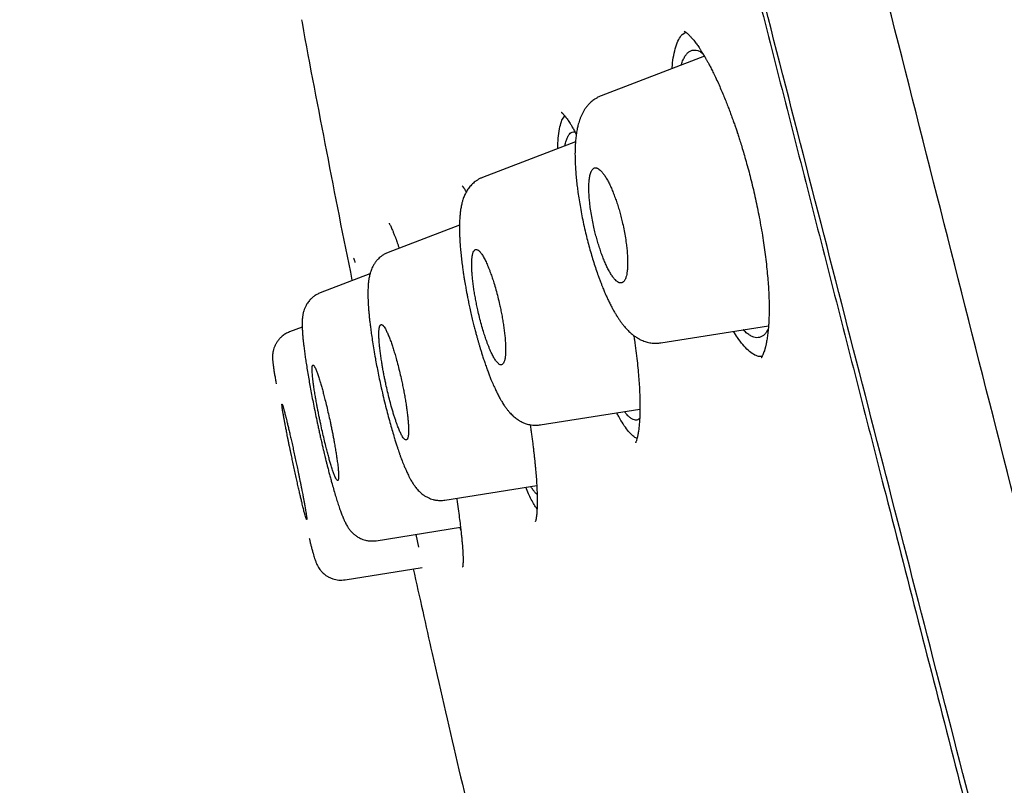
# Model space of a CAD drawing. Header units: millimetres. Extents: x 8 to 601, y 12 to 948.
# Tile 58 of 125: x 65 to 80, y 887 to 899. Entities that reach past the tile are written whole.
import ezdxf

# ---------------------------------------------------------------- set-up
doc = ezdxf.new("R2010")
doc.units = ezdxf.units.MM

msp = doc.modelspace()

# ---------------------------------------------------------------- linework, layer by layer
at = {"color": 7, "linetype": 'Continuous', "lineweight": 30}
for p, q in [((75.191, 898.33), (75.245, 898.365)), ((75.531, 897.998), (73.953, 897.392)), ((73.356, 897.024), (73.397, 897.09)), ((73.562, 896.692), (72.143, 896.148)), ((71.791, 895.421), (70.704, 895.003)), ((70.425, 894.678), (69.667, 894.387)), ((69.39, 893.865), (69.196, 893.791)), ((74.864, 893.623), (76.509, 893.884)), ((69.196, 893.789), (69.196, 893.789)), ((69.196, 893.789), (69.196, 893.789)), ((73.025, 892.372), (74.546, 892.613)), ((71.569, 891.223), (72.971, 891.445)), ((70.52, 890.604), (71.807, 890.808)), ((71.126, 890.7), (71.164, 890.507)), ((71.797, 890.806), (71.814, 890.76)), ((70.046, 890.007), (71.222, 890.193))]:
    msp.add_line(p, q, dxfattribs=at)
for points, knots in [([(92.762, 842.606), (92.448, 843.834), (91.822, 846.279), (90.851, 850.049), (89.878, 853.83), (88.899, 857.622), (87.819, 861.808), (86.638, 866.387), (85.355, 871.352), (83.927, 876.9), (82.351, 883.029), (80.635, 889.759), (78.918, 896.508), (77.203, 903.286), (75.775, 908.942), (74.637, 913.465), (73.782, 916.863), (72.929, 920.247), (72.083, 923.591), (71.302, 926.668), (70.594, 929.432), (69.97, 931.847), (69.404, 933.992), (68.907, 935.846), (68.477, 937.444), (68.045, 939.047), (67.632, 940.568), (67.255, 941.937), (66.957, 943.02), (66.732, 943.847), (66.58, 944.415), (66.491, 944.741), (66.451, 944.863), (66.439, 944.883), (66.442, 944.873), (66.442, 944.873)], [0, 0, 0, 0, 0.028425, 0.05657, 0.08452, 0.112315, 0.140016, 0.176198, 0.212256, 0.248183, 0.296953, 0.345657, 0.394582, 0.443744, 0.493149, 0.518005, 0.543042, 0.568293, 0.593809, 0.619642, 0.641414, 0.663436, 0.685471, 0.707234, 0.728734, 0.750032, 0.781688, 0.813115, 0.8444, 0.875629, 0.906839, 0.937939, 0.968835, 0.999453, 1, 1, 1, 1]), ([(91.03, 842.728), (90.775, 843.715), (90.264, 845.689), (89.471, 848.729), (88.669, 851.799), (87.86, 854.894), (87.047, 858.003), (86.076, 861.715), (84.947, 866.034), (83.661, 870.955), (82.32, 876.1), (80.922, 881.465), (79.475, 887.054), (78.031, 892.646), (76.59, 898.243), (75.155, 903.84), (73.966, 908.492), (73.023, 912.198), (72.32, 914.964), (71.623, 917.709), (70.937, 920.417), (70.265, 923.069), (69.668, 925.421), (69.148, 927.464), (68.703, 929.211), (68.285, 930.837), (67.856, 932.485), (67.432, 934.094), (67.028, 935.625), (66.652, 937.048), (66.31, 938.344), (66.001, 939.5), (65.742, 940.466), (65.53, 941.262), (65.348, 941.953), (65.212, 942.481), (65.127, 942.811), (65.089, 942.937), (65.078, 942.96), (65.081, 942.95), (65.081, 942.949)], [0, 0, 0, 0, 0.023406, 0.046777, 0.070122, 0.093442, 0.116743, 0.140035, 0.176612, 0.213166, 0.24969, 0.291146, 0.332583, 0.374049, 0.415564, 0.457116, 0.498706, 0.519522, 0.540357, 0.561218, 0.582102, 0.603012, 0.623946, 0.639666, 0.655398, 0.671136, 0.686871, 0.707827, 0.728758, 0.749661, 0.774709, 0.79973, 0.824743, 0.849752, 0.874757, 0.906002, 0.93721, 0.968374, 0.999494, 1, 1, 1, 1]), ([(75.086, 903.871), (75.176, 903.518), (75.362, 902.789), (75.644, 901.681), (75.933, 900.548), (76.264, 899.253), (76.637, 897.795), (77.051, 896.175), (77.466, 894.554), (77.881, 892.933), (78.335, 891.163), (78.828, 889.245), (79.359, 887.178), (79.891, 885.11), (80.425, 883.044), (80.96, 880.977), (81.496, 878.911), (81.981, 877.043), (82.416, 875.373), (82.799, 873.9), (83.183, 872.428), (83.566, 870.956), (83.95, 869.485), (84.334, 868.014), (84.69, 866.649), (85.019, 865.389), (85.32, 864.235), (85.62, 863.083), (85.891, 862.045), (86.061, 861.393), (86.131, 861.124)], [0, 0, 0, 0, 0.024761, 0.051271, 0.07778, 0.10429, 0.142161, 0.180032, 0.217903, 0.255773, 0.293643, 0.341946, 0.390248, 0.438551, 0.486853, 0.535153, 0.583452, 0.631754, 0.666189, 0.70063, 0.735066, 0.769501, 0.803935, 0.838369, 0.872804, 0.899859, 0.926915, 0.95397, 0.981025, 1, 1, 1, 1]), ([(69.379, 898.555), (69.382, 898.54), (69.504, 897.868), (69.761, 896.543), (70.016, 895.23), (70.151, 894.575), (70.152, 894.573)], [0, 0, 0, 0, 0.011248, 0.505033, 0.998897, 1, 1, 1, 1]), ([(75.037, 897.808), (75.038, 897.825), (75.043, 897.901), (75.061, 898.016), (75.093, 898.149), (75.136, 898.259), (75.172, 898.306), (75.191, 898.33)], [0, 0, 0, 0, 0.061224, 0.28707, 0.518921, 0.756621, 1, 1, 1, 1]), ([(75.221, 898.38), (75.221, 898.38), (75.22, 898.38), (75.223, 898.379), (75.229, 898.376), (75.238, 898.37), (75.251, 898.361), (75.265, 898.35), (75.279, 898.336), (75.293, 898.323), (75.307, 898.309), (75.322, 898.293), (75.338, 898.275), (75.357, 898.253), (75.377, 898.228), (75.398, 898.201), (75.418, 898.173), (75.438, 898.144), (75.46, 898.112), (75.483, 898.076), (75.505, 898.041), (75.525, 898.008), (75.54, 897.983), (75.552, 897.961), (75.563, 897.942), (75.578, 897.916), (75.598, 897.878), (75.628, 897.822), (75.662, 897.754), (75.701, 897.673), (75.742, 897.585), (75.782, 897.493), (75.819, 897.405), (75.854, 897.32), (75.886, 897.239), (75.915, 897.162), (75.942, 897.088), (75.968, 897.017), (75.992, 896.95), (76.013, 896.888), (76.033, 896.826), (76.055, 896.76), (76.081, 896.68), (76.11, 896.587), (76.142, 896.478), (76.176, 896.358), (76.211, 896.231), (76.245, 896.097), (76.278, 895.961), (76.309, 895.82), (76.339, 895.68), (76.368, 895.534), (76.396, 895.382), (76.422, 895.226), (76.444, 895.078), (76.464, 894.931), (76.48, 894.787), (76.494, 894.647), (76.504, 894.518), (76.511, 894.402), (76.516, 894.301), (76.518, 894.215), (76.518, 894.153), (76.518, 894.111), (76.517, 894.084), (76.517, 894.059), (76.516, 894.031), (76.515, 893.997), (76.513, 893.956), (76.511, 893.909), (76.507, 893.859), (76.502, 893.811), (76.498, 893.766), (76.492, 893.724), (76.486, 893.685), (76.48, 893.648), (76.474, 893.615), (76.468, 893.589), (76.463, 893.568), (76.459, 893.553), (76.455, 893.538), (76.451, 893.521), (76.443, 893.497), (76.434, 893.469), (76.423, 893.442), (76.413, 893.422), (76.406, 893.407), (76.401, 893.399), (76.398, 893.395), (76.396, 893.393), (76.396, 893.393), (76.396, 893.393), (76.396, 893.393)], [0, 0, 0, 0, 0.0024763, 0.01243, 0.023515, 0.0345297, 0.0454833, 0.0561719, 0.0662819, 0.074784, 0.0821165, 0.0899054, 0.0982429, 0.1071316, 0.1166338, 0.1274596, 0.1355978, 0.1444339, 0.1539721, 0.1642177, 0.1749086, 0.1823329, 0.1886434, 0.1938382, 0.1979156, 0.2015848, 0.2112777, 0.2228553, 0.2363214, 0.2516802, 0.2689363, 0.2844778, 0.2993282, 0.3132024, 0.3260976, 0.3380115, 0.3489424, 0.3600163, 0.3698539, 0.3784547, 0.3869501, 0.3964157, 0.406851, 0.4203939, 0.4352833, 0.4515213, 0.4691024, 0.48624, 0.5044837, 0.5233399, 0.5417685, 0.5597383, 0.5815524, 0.6026433, 0.6230045, 0.6426296, 0.6641489, 0.6846934, 0.7042598, 0.7226861, 0.7391769, 0.7536364, 0.7660782, 0.7714397, 0.7763179, 0.7807129, 0.7856134, 0.7921097, 0.8002007, 0.8098837, 0.8211246, 0.831572, 0.8418448, 0.8519426, 0.861865, 0.8716115, 0.8809555, 0.8889591, 0.8948769, 0.899655, 0.9042727, 0.9101323, 0.9172393, 0.9319695, 0.9457853, 0.9578949, 0.9701843, 0.9821942, 0.9866671, 0.991245, 0.99728, 1, 1, 1, 1]), ([(75.178, 897.862), (75.178, 897.866), (75.186, 897.896), (75.204, 897.942), (75.233, 897.999), (75.265, 898.042), (75.301, 898.073), (75.34, 898.09), (75.383, 898.094), (75.429, 898.085), (75.469, 898.067), (75.496, 898.048), (75.505, 898.041)], [0, 0, 0, 0, 0.013947, 0.129742, 0.245523, 0.36123, 0.476824, 0.592298, 0.707727, 0.823199, 0.938735, 1, 1, 1, 1]), ([(73.953, 897.392), (73.937, 897.386), (73.907, 897.373), (73.87, 897.351), (73.839, 897.331), (73.815, 897.312), (73.793, 897.293), (73.774, 897.275), (73.757, 897.257), (73.74, 897.237), (73.721, 897.213), (73.699, 897.182), (73.677, 897.145), (73.657, 897.105), (73.639, 897.064), (73.619, 897.01), (73.601, 896.949), (73.584, 896.875), (73.572, 896.801), (73.563, 896.718), (73.557, 896.629), (73.554, 896.532), (73.555, 896.428), (73.559, 896.32), (73.567, 896.214), (73.576, 896.112), (73.587, 896.014), (73.6, 895.914), (73.616, 895.806), (73.636, 895.686), (73.659, 895.562), (73.686, 895.433), (73.714, 895.308), (73.744, 895.187), (73.774, 895.073), (73.807, 894.961), (73.84, 894.852), (73.874, 894.748), (73.904, 894.663), (73.928, 894.596), (73.947, 894.545), (73.965, 894.499), (73.981, 894.461), (73.994, 894.428), (74.009, 894.392), (74.028, 894.349), (74.052, 894.297), (74.079, 894.241), (74.107, 894.185), (74.135, 894.131), (74.163, 894.083), (74.189, 894.04), (74.213, 894.002), (74.239, 893.964), (74.267, 893.925), (74.295, 893.889), (74.321, 893.859), (74.344, 893.833), (74.366, 893.81), (74.389, 893.788), (74.413, 893.767), (74.437, 893.747), (74.463, 893.727), (74.491, 893.708), (74.526, 893.687), (74.566, 893.666), (74.604, 893.651), (74.641, 893.638), (74.676, 893.629), (74.714, 893.622), (74.757, 893.618), (74.808, 893.617), (74.845, 893.621), (74.864, 893.624)], [0, 0, 0, 0, 0.0123681, 0.0223416, 0.0298039, 0.0374318, 0.0442607, 0.0505425, 0.0567474, 0.0631644, 0.0697938, 0.0809046, 0.0926523, 0.1047894, 0.1169344, 0.1297555, 0.1535694, 0.1714995, 0.1935847, 0.2156315, 0.2378249, 0.2614571, 0.2856587, 0.3091025, 0.3311751, 0.3519125, 0.3713472, 0.3895438, 0.4113421, 0.4338297, 0.4570005, 0.4808536, 0.5053984, 0.5263999, 0.547892, 0.5696, 0.5908594, 0.6116547, 0.6319969, 0.6431953, 0.6542559, 0.6647173, 0.6731711, 0.6797793, 0.6871829, 0.6978069, 0.7105021, 0.7248217, 0.7402223, 0.7541587, 0.7687553, 0.7818528, 0.7928259, 0.8044543, 0.8180115, 0.8314471, 0.8427909, 0.8519536, 0.8606461, 0.869756, 0.8785379, 0.8873447, 0.8959851, 0.9046696, 0.9151947, 0.9277756, 0.9388137, 0.9471831, 0.9564004, 0.9645584, 0.974268, 0.9861218, 1, 1, 1, 1]), ([(73.345, 897.144), (73.345, 897.144), (73.345, 897.144), (73.349, 897.141), (73.355, 897.136), (73.366, 897.126), (73.379, 897.112), (73.393, 897.096), (73.409, 897.076), (73.425, 897.054), (73.443, 897.029), (73.462, 897), (73.483, 896.968), (73.508, 896.926), (73.537, 896.875), (73.56, 896.833), (73.572, 896.808), (73.574, 896.805)], [0, 0, 0, 0, 0.037111, 0.093604, 0.157072, 0.228822, 0.305742, 0.375267, 0.436458, 0.512675, 0.580019, 0.642255, 0.710674, 0.78706, 0.888511, 0.985832, 1, 1, 1, 1]), ([(73.291, 896.589), (73.291, 896.601), (73.292, 896.676), (73.303, 896.788), (73.323, 896.926), (73.345, 896.991), (73.356, 897.024)], [0, 0, 0, 0, 0.063705, 0.367655, 0.679905, 1, 1, 1, 1]), ([(73.4, 896.63), (73.402, 896.639), (73.408, 896.673), (73.422, 896.72), (73.444, 896.772), (73.469, 896.81), (73.497, 896.834), (73.526, 896.846), (73.546, 896.843), (73.554, 896.841)], [0, 0, 0, 0, 0.055403, 0.220515, 0.385561, 0.550476, 0.71523, 0.879858, 1, 1, 1, 1]), ([(74.267, 894.539), (74.276, 894.543), (74.294, 894.551), (74.315, 894.581), (74.332, 894.62), (74.344, 894.666), (74.352, 894.714), (74.357, 894.769), (74.359, 894.832), (74.358, 894.902), (74.354, 894.979), (74.347, 895.059), (74.336, 895.149), (74.321, 895.251), (74.301, 895.362), (74.278, 895.463), (74.255, 895.555), (74.233, 895.638), (74.208, 895.72), (74.181, 895.8), (74.153, 895.877), (74.129, 895.938), (74.11, 895.984), (74.095, 896.017), (74.079, 896.049), (74.064, 896.08), (74.048, 896.109), (74.033, 896.137), (74.016, 896.163), (74, 896.188), (73.983, 896.211), (73.967, 896.231), (73.947, 896.253), (73.924, 896.273), (73.905, 896.285), (73.892, 896.29), (73.886, 896.292), (73.88, 896.293), (73.873, 896.294), (73.867, 896.294), (73.861, 896.294), (73.849, 896.291), (73.834, 896.284), (73.818, 896.266), (73.807, 896.249), (73.8, 896.233), (73.796, 896.223), (73.794, 896.217), (73.793, 896.214), (73.792, 896.212), (73.791, 896.209), (73.791, 896.208), (73.787, 896.197), (73.782, 896.178), (73.776, 896.146), (73.772, 896.111), (73.768, 896.076), (73.767, 896.039), (73.765, 895.992), (73.766, 895.931), (73.771, 895.854), (73.778, 895.774), (73.789, 895.684), (73.804, 895.582), (73.825, 895.472), (73.847, 895.37), (73.869, 895.277), (73.892, 895.194), (73.917, 895.111), (73.943, 895.031), (73.97, 894.954), (73.994, 894.894), (74.013, 894.848), (74.028, 894.814), (74.043, 894.782), (74.058, 894.752), (74.074, 894.723), (74.089, 894.695), (74.105, 894.668), (74.122, 894.644), (74.138, 894.621), (74.155, 894.6), (74.173, 894.58), (74.195, 894.561), (74.218, 894.545), (74.243, 894.536), (74.259, 894.538), (74.267, 894.539)], [0, 0, 0, 0, 0.020887, 0.041776, 0.062666, 0.078207, 0.093808, 0.109469, 0.125193, 0.142023, 0.158496, 0.174618, 0.190396, 0.210901, 0.230822, 0.250177, 0.265182, 0.280346, 0.295677, 0.311184, 0.326875, 0.342759, 0.350778, 0.358848, 0.36697, 0.375145, 0.38342, 0.391911, 0.400618, 0.409544, 0.418688, 0.428051, 0.437633, 0.452471, 0.469372, 0.473451, 0.477635, 0.481923, 0.486315, 0.490811, 0.495412, 0.500116, 0.517471, 0.53205, 0.543854, 0.550886, 0.556356, 0.557832, 0.559134, 0.560263, 0.561218, 0.562, 0.562608, 0.574156, 0.585251, 0.595893, 0.606083, 0.61582, 0.625105, 0.641937, 0.658414, 0.674539, 0.690319, 0.710826, 0.730744, 0.750091, 0.76522, 0.780474, 0.79586, 0.811389, 0.827067, 0.842902, 0.850885, 0.858909, 0.866977, 0.875089, 0.883383, 0.891886, 0.900598, 0.909521, 0.918654, 0.927999, 0.937556, 0.95091, 0.965769, 0.982132, 1, 1, 1, 1]), ([(72.143, 896.148), (72.129, 896.142), (72.102, 896.131), (72.065, 896.109), (72.031, 896.086), (72.002, 896.062), (71.975, 896.036), (71.95, 896.009), (71.928, 895.981), (71.91, 895.953), (71.894, 895.926), (71.88, 895.899), (71.867, 895.871), (71.855, 895.841), (71.844, 895.81), (71.836, 895.782), (71.828, 895.756), (71.821, 895.725), (71.815, 895.693), (71.809, 895.661), (71.806, 895.633), (71.802, 895.607), (71.799, 895.578), (71.796, 895.54), (71.793, 895.495), (71.792, 895.447), (71.791, 895.401), (71.791, 895.352), (71.792, 895.296), (71.794, 895.229), (71.799, 895.15), (71.805, 895.062), (71.815, 894.967), (71.826, 894.868), (71.838, 894.777), (71.849, 894.696), (71.859, 894.629), (71.869, 894.569), (71.878, 894.519), (71.886, 894.474), (71.894, 894.428), (71.904, 894.375), (71.916, 894.311), (71.931, 894.234), (71.95, 894.148), (71.97, 894.056), (71.991, 893.968), (72.011, 893.887), (72.03, 893.816), (72.046, 893.755), (72.061, 893.701), (72.075, 893.652), (72.088, 893.605), (72.102, 893.558), (72.117, 893.508), (72.135, 893.452), (72.155, 893.388), (72.178, 893.319), (72.203, 893.248), (72.227, 893.182), (72.25, 893.121), (72.271, 893.069), (72.29, 893.023), (72.307, 892.983), (72.322, 892.951), (72.335, 892.923), (72.348, 892.895), (72.363, 892.863), (72.379, 892.831), (72.396, 892.8), (72.41, 892.773), (72.425, 892.749), (72.439, 892.725), (72.455, 892.698), (72.475, 892.668), (72.499, 892.634), (72.526, 892.598), (72.553, 892.565), (72.581, 892.536), (72.605, 892.512), (72.627, 892.492), (72.653, 892.472), (72.683, 892.45), (72.715, 892.431), (72.744, 892.415), (72.769, 892.404), (72.795, 892.394), (72.827, 892.384), (72.865, 892.374), (72.912, 892.367), (72.967, 892.365), (73.005, 892.37), (73.026, 892.372)], [0, 0, 0, 0, 0.009932, 0.019171, 0.028287, 0.036433, 0.045565, 0.0544, 0.062746, 0.071604, 0.079571, 0.087124, 0.095887, 0.105943, 0.115449, 0.123456, 0.131079, 0.140739, 0.151926, 0.161647, 0.169474, 0.176619, 0.185045, 0.194718, 0.209374, 0.222256, 0.234007, 0.245374, 0.259808, 0.275837, 0.293922, 0.313959, 0.334413, 0.354765, 0.375017, 0.389137, 0.402348, 0.413789, 0.423464, 0.431375, 0.439186, 0.449114, 0.461166, 0.475338, 0.491629, 0.509484, 0.526126, 0.541171, 0.554622, 0.566478, 0.576738, 0.585994, 0.595173, 0.604289, 0.614334, 0.625616, 0.63875, 0.653747, 0.670246, 0.685546, 0.699101, 0.712823, 0.724096, 0.734026, 0.743582, 0.749667, 0.757326, 0.766563, 0.776842, 0.785845, 0.79529, 0.802381, 0.80983, 0.818922, 0.829259, 0.841345, 0.855304, 0.86927, 0.880583, 0.890281, 0.898412, 0.906465, 0.916352, 0.927746, 0.935268, 0.941441, 0.947617, 0.954974, 0.963643, 0.974089, 0.986257, 1, 1, 1, 1]), ([(71.832, 896.02), (71.832, 896.02), (71.831, 896.021), (71.833, 896.019), (71.837, 896.015), (71.842, 896.008), (71.849, 895.999), (71.855, 895.99), (71.863, 895.979), (71.871, 895.967), (71.88, 895.951), (71.888, 895.938), (71.893, 895.929), (71.895, 895.927)], [0, 0, 0, 0, 0.015435, 0.133959, 0.239972, 0.358114, 0.474696, 0.570198, 0.663385, 0.752969, 0.853578, 0.965273, 1, 1, 1, 1]), ([(70.716, 895.45), (70.716, 895.45), (70.716, 895.45), (70.717, 895.448), (70.719, 895.445), (70.721, 895.441), (70.725, 895.434), (70.732, 895.422), (70.742, 895.402), (70.754, 895.375), (70.769, 895.342), (70.783, 895.307), (70.796, 895.275), (70.805, 895.253), (70.812, 895.234), (70.818, 895.218), (70.826, 895.198), (70.836, 895.168), (70.85, 895.129), (70.862, 895.094), (70.87, 895.073), (70.871, 895.068)], [0, 0, 0, 0, 0.005051, 0.04563, 0.083787, 0.119834, 0.153761, 0.223826, 0.301671, 0.38754, 0.480772, 0.580984, 0.63818, 0.685361, 0.722496, 0.749731, 0.7753, 0.833962, 0.903821, 0.975669, 1, 1, 1, 1]), ([(72.434, 893.289), (72.44, 893.293), (72.454, 893.299), (72.47, 893.328), (72.482, 893.367), (72.49, 893.411), (72.494, 893.459), (72.495, 893.513), (72.495, 893.576), (72.491, 893.646), (72.485, 893.722), (72.476, 893.802), (72.465, 893.884), (72.452, 893.966), (72.437, 894.048), (72.421, 894.13), (72.402, 894.222), (72.377, 894.324), (72.347, 894.435), (72.318, 894.534), (72.291, 894.619), (72.268, 894.684), (72.248, 894.738), (72.23, 894.782), (72.213, 894.822), (72.197, 894.859), (72.181, 894.892), (72.164, 894.923), (72.148, 894.951), (72.132, 894.976), (72.116, 894.998), (72.1, 895.017), (72.084, 895.032), (72.069, 895.043), (72.053, 895.048), (72.035, 895.048), (72.018, 895.036), (72.002, 895.008), (71.991, 894.97), (71.983, 894.925), (71.979, 894.878), (71.978, 894.824), (71.979, 894.761), (71.983, 894.691), (71.989, 894.615), (71.998, 894.535), (72.009, 894.453), (72.022, 894.371), (72.037, 894.289), (72.053, 894.207), (72.072, 894.115), (72.097, 894.013), (72.126, 893.901), (72.155, 893.802), (72.182, 893.716), (72.205, 893.651), (72.225, 893.598), (72.242, 893.554), (72.259, 893.514), (72.275, 893.478), (72.291, 893.445), (72.307, 893.414), (72.323, 893.385), (72.34, 893.36), (72.357, 893.336), (72.375, 893.314), (72.395, 893.298), (72.415, 893.287), (72.427, 893.289), (72.434, 893.289)], [0, 0, 0, 0, 0.020879, 0.041767, 0.062664, 0.07819, 0.093784, 0.109448, 0.125182, 0.142155, 0.158735, 0.174926, 0.190731, 0.206155, 0.2212, 0.23587, 0.250171, 0.270478, 0.290973, 0.31167, 0.327338, 0.343132, 0.353737, 0.364402, 0.375128, 0.384938, 0.39499, 0.405285, 0.415822, 0.426604, 0.437629, 0.448516, 0.460209, 0.472707, 0.486012, 0.500124, 0.520939, 0.541762, 0.562591, 0.578107, 0.593691, 0.609345, 0.62507, 0.642063, 0.658658, 0.674859, 0.690668, 0.706089, 0.721126, 0.735781, 0.75006, 0.7705, 0.791078, 0.811807, 0.827467, 0.843224, 0.853788, 0.864399, 0.875059, 0.884873, 0.894926, 0.905218, 0.915752, 0.926527, 0.937544, 0.951369, 0.966387, 0.982597, 1, 1, 1, 1]), ([(70.175, 894.914), (70.175, 894.915), (70.175, 894.916), (70.178, 894.908), (70.182, 894.897), (70.187, 894.881), (70.192, 894.867), (70.195, 894.856), (70.196, 894.852)], [0, 0, 0, 0, 0.055478, 0.279138, 0.524371, 0.701478, 0.888473, 1, 1, 1, 1]), ([(70.704, 895.003), (70.687, 894.996), (70.656, 894.983), (70.614, 894.957), (70.581, 894.932), (70.556, 894.909), (70.538, 894.89), (70.525, 894.876), (70.515, 894.863), (70.504, 894.849), (70.492, 894.831), (70.479, 894.81), (70.467, 894.787), (70.453, 894.759), (70.442, 894.73), (70.432, 894.702), (70.425, 894.677), (70.418, 894.65), (70.412, 894.62), (70.405, 894.579), (70.399, 894.532), (70.396, 894.481), (70.394, 894.434), (70.393, 894.386), (70.394, 894.332), (70.395, 894.276), (70.398, 894.223), (70.401, 894.168), (70.406, 894.109), (70.412, 894.045), (70.418, 893.981), (70.426, 893.912), (70.436, 893.833), (70.449, 893.741), (70.465, 893.636), (70.484, 893.516), (70.505, 893.395), (70.527, 893.275), (70.55, 893.162), (70.573, 893.047), (70.6, 892.924), (70.63, 892.793), (70.663, 892.657), (70.696, 892.53), (70.728, 892.41), (70.759, 892.3), (70.787, 892.207), (70.81, 892.13), (70.83, 892.069), (70.846, 892.018), (70.858, 891.983), (70.866, 891.959), (70.871, 891.945), (70.876, 891.932), (70.881, 891.917), (70.888, 891.897), (70.898, 891.87), (70.91, 891.837), (70.925, 891.8), (70.939, 891.763), (70.953, 891.729), (70.965, 891.702), (70.976, 891.677), (70.989, 891.649), (71.003, 891.618), (71.021, 891.583), (71.039, 891.548), (71.058, 891.515), (71.075, 891.487), (71.091, 891.463), (71.108, 891.439), (71.126, 891.414), (71.149, 891.386), (71.176, 891.357), (71.203, 891.333), (71.226, 891.314), (71.244, 891.301), (71.26, 891.29), (71.28, 891.278), (71.301, 891.267), (71.324, 891.255), (71.352, 891.244), (71.392, 891.231), (71.442, 891.221), (71.503, 891.216), (71.546, 891.22), (71.569, 891.223)], [0, 0, 0, 0, 0.011399, 0.021473, 0.030088, 0.037153, 0.042615, 0.04659, 0.050079, 0.053289, 0.058875, 0.064585, 0.071468, 0.07925, 0.088578, 0.096384, 0.103696, 0.11219, 0.121936, 0.133299, 0.152869, 0.169099, 0.181827, 0.196774, 0.21367, 0.22914, 0.242945, 0.255818, 0.271884, 0.287092, 0.301526, 0.316637, 0.333855, 0.353186, 0.374631, 0.398185, 0.423836, 0.444441, 0.466059, 0.487375, 0.508088, 0.534785, 0.560456, 0.585113, 0.608759, 0.631393, 0.653013, 0.668563, 0.682671, 0.694629, 0.704432, 0.708524, 0.712076, 0.715086, 0.718414, 0.723516, 0.730422, 0.739145, 0.749303, 0.761084, 0.770953, 0.778909, 0.785959, 0.794592, 0.804937, 0.816449, 0.83066, 0.842674, 0.853101, 0.862489, 0.87116, 0.88088, 0.892259, 0.902791, 0.913735, 0.922137, 0.927121, 0.931169, 0.93628, 0.942511, 0.947303, 0.953666, 0.962233, 0.97293, 0.985602, 1, 1, 1, 1]), ([(69.667, 894.387), (69.649, 894.379), (69.614, 894.364), (69.569, 894.334), (69.532, 894.303), (69.502, 894.272), (69.48, 894.244), (69.458, 894.211), (69.438, 894.174), (69.422, 894.133), (69.411, 894.099), (69.404, 894.071), (69.4, 894.047), (69.396, 894.022), (69.393, 893.996), (69.391, 893.965), (69.39, 893.936), (69.39, 893.91), (69.39, 893.893), (69.39, 893.88), (69.39, 893.869), (69.391, 893.856), (69.391, 893.837), (69.393, 893.812), (69.395, 893.781), (69.398, 893.738), (69.402, 893.688), (69.408, 893.628), (69.416, 893.561), (69.426, 893.486), (69.438, 893.401), (69.451, 893.31), (69.467, 893.21), (69.485, 893.106), (69.504, 892.999), (69.523, 892.89), (69.545, 892.775), (69.569, 892.655), (69.594, 892.531), (69.616, 892.423), (69.636, 892.333), (69.651, 892.261), (69.667, 892.189), (69.684, 892.118), (69.7, 892.048), (69.714, 891.987), (69.726, 891.937), (69.735, 891.9), (69.742, 891.871), (69.749, 891.843), (69.758, 891.806), (69.77, 891.757), (69.786, 891.696), (69.803, 891.629), (69.821, 891.561), (69.843, 891.481), (69.868, 891.394), (69.895, 891.301), (69.922, 891.214), (69.948, 891.134), (69.973, 891.061), (69.992, 891.011), (70.005, 890.98), (70.011, 890.964), (70.017, 890.95), (70.023, 890.937), (70.03, 890.922), (70.039, 890.902), (70.051, 890.876), (70.065, 890.85), (70.08, 890.825), (70.094, 890.803), (70.108, 890.782), (70.124, 890.761), (70.145, 890.737), (70.172, 890.71), (70.208, 890.68), (70.245, 890.656), (70.282, 890.637), (70.317, 890.623), (70.36, 890.61), (70.409, 890.601), (70.463, 890.598), (70.501, 890.602), (70.52, 890.604)], [0, 0, 0, 0, 0.0112699, 0.0217147, 0.0311604, 0.0394898, 0.0466421, 0.052727, 0.0639565, 0.0743104, 0.0833531, 0.090928, 0.0984033, 0.1062993, 0.1152792, 0.1266264, 0.1402817, 0.1480573, 0.1539774, 0.1580987, 0.162049, 0.1667169, 0.1720997, 0.1819953, 0.193165, 0.2040067, 0.2222401, 0.2390585, 0.2549227, 0.2761413, 0.2969433, 0.3177752, 0.3397956, 0.3630803, 0.3834494, 0.4046866, 0.4267803, 0.4494918, 0.4725155, 0.495833, 0.5090188, 0.5222947, 0.5356624, 0.5491214, 0.5626713, 0.5752548, 0.5847548, 0.5919505, 0.5968624, 0.6019041, 0.6088172, 0.6189482, 0.6315049, 0.6462097, 0.6610447, 0.6756157, 0.6993184, 0.7223146, 0.7446291, 0.7688531, 0.7922152, 0.8147244, 0.8216045, 0.827737, 0.8331205, 0.8377543, 0.8429614, 0.8507892, 0.8610894, 0.8738735, 0.8842183, 0.8924582, 0.9001937, 0.9076659, 0.9157003, 0.9249923, 0.9352949, 0.9465251, 0.9528516, 0.9603024, 0.9688495, 0.978411, 0.9888546, 1, 1, 1, 1]), ([(70.98, 892.141), (70.981, 892.142), (70.985, 892.143), (70.99, 892.147), (70.996, 892.156), (71.002, 892.169), (71.007, 892.19), (71.011, 892.216), (71.013, 892.246), (71.014, 892.274), (71.014, 892.303), (71.013, 892.333), (71.012, 892.362), (71.01, 892.391), (71.007, 892.433), (71.002, 892.491), (70.993, 892.568), (70.982, 892.648), (70.969, 892.73), (70.955, 892.811), (70.94, 892.893), (70.924, 892.973), (70.905, 893.064), (70.882, 893.166), (70.854, 893.278), (70.827, 893.377), (70.802, 893.463), (70.783, 893.524), (70.768, 893.571), (70.757, 893.604), (70.746, 893.637), (70.73, 893.68), (70.709, 893.734), (70.684, 893.791), (70.661, 893.836), (70.641, 893.868), (70.628, 893.884), (70.62, 893.891), (70.616, 893.895), (70.612, 893.898), (70.609, 893.9), (70.605, 893.901), (70.601, 893.902), (70.598, 893.902), (70.594, 893.901), (70.589, 893.9), (70.584, 893.895), (70.58, 893.889), (70.575, 893.88), (70.572, 893.871), (70.569, 893.858), (70.566, 893.842), (70.563, 893.822), (70.562, 893.798), (70.561, 893.769), (70.561, 893.74), (70.562, 893.711), (70.563, 893.681), (70.565, 893.652), (70.568, 893.61), (70.573, 893.552), (70.583, 893.475), (70.594, 893.395), (70.606, 893.319), (70.618, 893.248), (70.629, 893.182), (70.642, 893.118), (70.655, 893.055), (70.672, 892.974), (70.694, 892.877), (70.722, 892.764), (70.747, 892.67), (70.768, 892.594), (70.786, 892.535), (70.804, 892.478), (70.822, 892.425), (70.842, 892.368), (70.865, 892.309), (70.89, 892.251), (70.913, 892.206), (70.933, 892.174), (70.95, 892.153), (70.966, 892.141), (70.975, 892.141), (70.98, 892.141)], [0, 0, 0, 0, 0.00624, 0.014164, 0.023772, 0.035062, 0.048035, 0.062691, 0.073521, 0.083718, 0.093283, 0.102215, 0.110513, 0.11818, 0.125213, 0.142466, 0.159249, 0.175565, 0.191414, 0.206798, 0.221719, 0.236179, 0.250179, 0.270794, 0.291481, 0.312248, 0.327886, 0.343575, 0.351443, 0.359325, 0.367221, 0.375132, 0.393207, 0.412378, 0.432647, 0.448578, 0.465129, 0.469366, 0.473642, 0.477957, 0.482311, 0.486704, 0.491136, 0.495607, 0.500117, 0.506024, 0.513734, 0.523249, 0.529824, 0.537048, 0.544922, 0.553445, 0.562618, 0.573379, 0.583528, 0.593065, 0.601992, 0.610306, 0.618009, 0.625101, 0.642386, 0.659194, 0.675524, 0.691378, 0.703722, 0.715762, 0.727501, 0.738939, 0.750076, 0.770812, 0.791576, 0.812375, 0.824879, 0.8374, 0.84994, 0.862499, 0.875079, 0.893273, 0.912512, 0.932799, 0.948709, 0.965212, 0.982308, 1, 1, 1, 1]), ([(76.373, 893.706), (76.358, 893.704), (76.329, 893.699), (76.283, 893.709), (76.233, 893.731), (76.182, 893.767), (76.145, 893.798), (76.125, 893.821), (76.123, 893.823)], [0, 0, 0, 0, 0.196763, 0.393098, 0.589094, 0.784798, 0.980233, 1, 1, 1, 1]), ([(76.505, 893.836), (76.498, 893.824), (76.482, 893.791), (76.452, 893.754), (76.414, 893.721), (76.387, 893.711), (76.373, 893.706)], [0, 0, 0, 0, 0.176775, 0.45048, 0.72482, 1, 1, 1, 1]), ([(69.196, 893.79), (69.176, 893.782), (69.137, 893.765), (69.09, 893.732), (69.054, 893.698), (69.024, 893.664), (68.997, 893.627), (68.975, 893.585), (68.957, 893.541), (68.946, 893.498), (68.94, 893.46), (68.937, 893.428), (68.937, 893.396), (68.938, 893.372), (68.94, 893.348), (68.942, 893.324), (68.945, 893.301), (68.948, 893.276), (68.953, 893.242), (68.96, 893.197), (68.969, 893.137), (68.981, 893.072), (68.989, 893.024), (68.994, 892.999), (68.994, 892.996)], [0, 0, 0, 0, 0.04438, 0.088757, 0.118017, 0.147417, 0.183026, 0.214849, 0.250028, 0.284539, 0.319079, 0.352984, 0.383512, 0.429583, 0.474391, 0.519107, 0.564321, 0.611292, 0.660143, 0.740779, 0.826414, 0.917327, 0.989809, 1, 1, 1, 1]), ([(74.452, 893.736), (74.456, 893.713), (74.468, 893.633), (74.485, 893.504), (74.503, 893.35), (74.518, 893.207), (74.529, 893.075), (74.537, 892.952), (74.543, 892.835), (74.546, 892.724), (74.546, 892.619), (74.544, 892.521), (74.54, 892.43), (74.533, 892.351), (74.525, 892.282), (74.515, 892.224), (74.505, 892.175), (74.495, 892.139), (74.489, 892.122), (74.485, 892.113), (74.483, 892.108), (74.482, 892.105), (74.48, 892.101), (74.479, 892.099), (74.479, 892.099), (74.479, 892.099)], [0, 0, 0, 0, 0.025714, 0.088995, 0.14992, 0.208491, 0.264722, 0.319318, 0.374184, 0.429436, 0.485071, 0.541078, 0.59721, 0.651736, 0.704281, 0.755409, 0.808165, 0.852616, 0.894745, 0.905046, 0.916471, 0.932025, 0.951779, 0.975695, 1, 1, 1, 1]), ([(76.409, 893.413), (76.392, 893.413), (76.351, 893.412), (76.28, 893.445), (76.199, 893.505), (76.117, 893.592), (76.041, 893.689), (75.993, 893.767), (75.972, 893.799)], [0, 0, 0, 0, 0.1372714, 0.3286636, 0.5152046, 0.6968715, 0.873689, 1, 1, 1, 1]), ([(69.933, 891.523), (69.935, 891.524), (69.938, 891.526), (69.942, 891.534), (69.945, 891.548), (69.946, 891.568), (69.947, 891.595), (69.945, 891.627), (69.943, 891.662), (69.94, 891.702), (69.935, 891.746), (69.928, 891.8), (69.919, 891.865), (69.908, 891.941), (69.895, 892.021), (69.881, 892.096), (69.868, 892.167), (69.856, 892.232), (69.843, 892.297), (69.83, 892.36), (69.813, 892.441), (69.791, 892.539), (69.764, 892.653), (69.74, 892.753), (69.718, 892.839), (69.698, 892.912), (69.679, 892.98), (69.659, 893.047), (69.639, 893.112), (69.618, 893.172), (69.6, 893.218), (69.585, 893.25), (69.576, 893.267), (69.569, 893.276), (69.565, 893.281), (69.561, 893.284), (69.558, 893.285), (69.554, 893.285), (69.55, 893.282), (69.546, 893.274), (69.544, 893.261), (69.542, 893.24), (69.542, 893.213), (69.543, 893.181), (69.545, 893.146), (69.549, 893.107), (69.554, 893.063), (69.56, 893.009), (69.569, 892.944), (69.581, 892.867), (69.595, 892.788), (69.608, 892.712), (69.621, 892.641), (69.634, 892.576), (69.646, 892.512), (69.659, 892.449), (69.677, 892.368), (69.698, 892.269), (69.725, 892.155), (69.749, 892.055), (69.771, 891.969), (69.791, 891.896), (69.809, 891.828), (69.829, 891.761), (69.849, 891.696), (69.87, 891.636), (69.888, 891.59), (69.903, 891.558), (69.914, 891.537), (69.925, 891.524), (69.93, 891.523), (69.933, 891.523)], [0, 0, 0, 0, 0.01073, 0.022364, 0.034903, 0.048346, 0.062693, 0.075195, 0.087697, 0.1002, 0.112703, 0.125206, 0.14244, 0.159212, 0.175522, 0.191371, 0.20372, 0.215775, 0.227535, 0.239001, 0.250172, 0.271311, 0.292319, 0.313199, 0.328781, 0.344295, 0.359742, 0.375122, 0.394203, 0.41398, 0.434456, 0.450276, 0.466492, 0.473091, 0.479754, 0.48648, 0.49327, 0.500123, 0.510799, 0.522387, 0.534886, 0.548296, 0.562618, 0.575112, 0.587606, 0.600101, 0.612596, 0.625091, 0.642396, 0.659218, 0.67556, 0.691419, 0.703763, 0.715799, 0.727527, 0.738948, 0.750063, 0.77133, 0.792418, 0.81333, 0.828906, 0.844386, 0.859771, 0.875062, 0.894227, 0.914051, 0.934536, 0.95034, 0.966518, 0.983071, 1, 1, 1, 1]), ([(69.459, 890.926), (69.46, 890.927), (69.461, 890.93), (69.46, 890.95), (69.456, 890.98), (69.45, 891.02), (69.443, 891.067), (69.435, 891.11), (69.43, 891.139), (69.428, 891.149), (69.426, 891.158), (69.425, 891.168), (69.423, 891.179), (69.421, 891.189), (69.418, 891.202), (69.416, 891.218), (69.412, 891.238), (69.407, 891.263), (69.401, 891.294), (69.394, 891.33), (69.386, 891.372), (69.376, 891.422), (69.365, 891.475), (69.354, 891.53), (69.343, 891.583), (69.333, 891.634), (69.323, 891.682), (69.313, 891.728), (69.304, 891.772), (69.291, 891.831), (69.275, 891.907), (69.255, 891.998), (69.236, 892.085), (69.217, 892.167), (69.2, 892.243), (69.184, 892.313), (69.168, 892.377), (69.152, 892.444), (69.136, 892.511), (69.119, 892.575), (69.108, 892.617), (69.1, 892.643), (69.095, 892.66), (69.091, 892.673), (69.087, 892.682), (69.084, 892.687), (69.082, 892.689), (69.081, 892.684), (69.082, 892.664), (69.086, 892.633), (69.092, 892.594), (69.097, 892.56), (69.102, 892.534), (69.104, 892.521), (69.107, 892.507), (69.109, 892.492), (69.112, 892.476), (69.115, 892.46), (69.118, 892.443), (69.122, 892.424), (69.126, 892.401), (69.132, 892.37), (69.138, 892.336), (69.145, 892.301), (69.152, 892.267), (69.159, 892.228), (69.168, 892.185), (69.178, 892.137), (69.188, 892.084), (69.199, 892.03), (69.21, 891.979), (69.22, 891.93), (69.23, 891.885), (69.239, 891.842), (69.252, 891.783), (69.268, 891.707), (69.288, 891.615), (69.307, 891.528), (69.325, 891.446), (69.343, 891.37), (69.359, 891.3), (69.374, 891.236), (69.39, 891.17), (69.406, 891.103), (69.422, 891.039), (69.436, 890.989), (69.447, 890.952), (69.455, 890.929), (69.458, 890.927), (69.459, 890.926)], [0, 0, 0, 0, 0.017982, 0.037114, 0.057396, 0.073368, 0.089988, 0.109369, 0.111968, 0.114582, 0.11721, 0.119851, 0.122507, 0.125177, 0.127951, 0.132165, 0.136923, 0.142738, 0.149612, 0.157543, 0.166531, 0.176577, 0.187681, 0.19819, 0.208172, 0.217625, 0.22655, 0.234947, 0.242816, 0.250157, 0.267204, 0.283844, 0.300075, 0.315899, 0.331316, 0.346325, 0.360927, 0.375122, 0.39569, 0.416361, 0.437136, 0.447569, 0.458027, 0.468513, 0.479025, 0.489564, 0.50013, 0.518221, 0.537403, 0.557675, 0.573599, 0.590138, 0.594371, 0.598642, 0.602952, 0.607299, 0.611686, 0.616111, 0.620574, 0.625076, 0.630571, 0.638033, 0.647463, 0.654066, 0.661377, 0.669396, 0.678123, 0.687559, 0.698282, 0.708407, 0.717935, 0.726865, 0.735197, 0.742931, 0.750068, 0.767277, 0.784034, 0.800338, 0.81619, 0.831591, 0.846539, 0.861036, 0.875082, 0.89572, 0.916428, 0.937209, 0.958064, 0.978994, 1, 1, 1, 1]), ([(74.502, 892.168), (74.497, 892.169), (74.472, 892.176), (74.423, 892.216), (74.358, 892.286), (74.291, 892.381), (74.235, 892.471), (74.202, 892.537), (74.192, 892.557)], [0, 0, 0, 0, 0.067125, 0.287483, 0.502127, 0.710933, 0.913898, 1, 1, 1, 1]), ([(74.541, 892.466), (74.537, 892.463), (74.524, 892.451), (74.498, 892.444), (74.462, 892.445), (74.424, 892.461), (74.383, 892.491), (74.345, 892.528), (74.319, 892.561), (74.308, 892.575)], [0, 0, 0, 0, 0.060783, 0.22564, 0.390294, 0.554584, 0.718592, 0.882367, 1, 1, 1, 1]), ([(72.869, 892.374), (72.87, 892.372), (72.874, 892.344), (72.881, 892.292), (72.892, 892.219), (72.902, 892.147), (72.911, 892.078), (72.918, 892.019), (72.923, 891.975), (72.927, 891.946), (72.929, 891.922), (72.932, 891.897), (72.936, 891.862), (72.941, 891.813), (72.947, 891.751), (72.955, 891.67), (72.963, 891.576), (72.969, 891.477), (72.974, 891.389), (72.976, 891.321), (72.977, 891.269), (72.978, 891.232), (72.978, 891.196), (72.977, 891.162), (72.977, 891.127), (72.975, 891.092), (72.974, 891.062), (72.972, 891.038), (72.971, 891.021), (72.97, 891.005), (72.968, 890.99), (72.966, 890.976), (72.964, 890.961), (72.962, 890.947), (72.96, 890.932), (72.957, 890.917), (72.955, 890.909), (72.954, 890.904)], [0, 0, 0, 0, 0.003403, 0.036958, 0.070263, 0.103316, 0.136116, 0.167141, 0.185923, 0.200104, 0.210005, 0.221698, 0.237487, 0.264358, 0.298253, 0.335899, 0.398, 0.457418, 0.514136, 0.567817, 0.596927, 0.624899, 0.651732, 0.678713, 0.708392, 0.740825, 0.773368, 0.794966, 0.812993, 0.829141, 0.847054, 0.866849, 0.884144, 0.905821, 0.932377, 0.963781, 1, 1, 1, 1]), ([(72.975, 891.091), (72.947, 891.132), (72.895, 891.208), (72.833, 891.353), (72.805, 891.419)], [0, 0, 0, 0, 0.543379, 1, 1, 1, 1]), ([(72.976, 891.311), (72.974, 891.313), (72.962, 891.32), (72.938, 891.347), (72.909, 891.385), (72.889, 891.418), (72.881, 891.431)], [0, 0, 0, 0, 0.08007, 0.427452, 0.774352, 1, 1, 1, 1]), ([(71.747, 891.251), (71.748, 891.246), (71.757, 891.19), (71.771, 891.092), (71.789, 890.96), (71.802, 890.85), (71.813, 890.758), (71.821, 890.682), (71.828, 890.614), (71.833, 890.557), (71.837, 890.506), (71.841, 890.457), (71.843, 890.405), (71.845, 890.373), (71.845, 890.356)], [0, 0, 0, 0, 0.012869, 0.143853, 0.266827, 0.381765, 0.472093, 0.556736, 0.635696, 0.708978, 0.768704, 0.837116, 0.914211, 1, 1, 1, 1]), ([(72.952, 890.898), (72.952, 890.899), (72.952, 890.899), (72.953, 890.901), (72.954, 890.903), (72.955, 890.903)], [0, 0, 0, 0, 0.423125, 0.823969, 1, 1, 1, 1]), ([(69.498, 890.637), (69.499, 890.633), (69.505, 890.61), (69.514, 890.57), (69.528, 890.516), (69.542, 890.462), (69.556, 890.413), (69.568, 890.37), (69.578, 890.337), (69.587, 890.31), (69.595, 890.287), (69.603, 890.266), (69.613, 890.242), (69.63, 890.21), (69.65, 890.178), (69.67, 890.151), (69.691, 890.127), (69.712, 890.106), (69.738, 890.085), (69.771, 890.062), (69.811, 890.039), (69.856, 890.022), (69.902, 890.009), (69.948, 890.003), (69.996, 890.001), (70.029, 890.005), (70.046, 890.007)], [0, 0, 0, 0, 0.014486, 0.075842, 0.143786, 0.218388, 0.298807, 0.374673, 0.443203, 0.490872, 0.539988, 0.574027, 0.609854, 0.649791, 0.682274, 0.713186, 0.733143, 0.752943, 0.775763, 0.803216, 0.835215, 0.871492, 0.901235, 0.932822, 0.965887, 1, 1, 1, 1]), ([(71.845, 890.356), (71.845, 890.341), (71.846, 890.315), (71.846, 890.282), (71.845, 890.257), (71.844, 890.238), (71.843, 890.224), (71.842, 890.214), (71.84, 890.208), (71.84, 890.204), (71.839, 890.204), (71.84, 890.206), (71.84, 890.209), (71.841, 890.21)], [0, 0, 0, 0, 0.165277, 0.314681, 0.448315, 0.566275, 0.668649, 0.755527, 0.826993, 0.885547, 0.936532, 0.980425, 1, 1, 1, 1]), ([(71.086, 890.172), (71.182, 889.741), (71.409, 888.719), (71.781, 887.108), (72.204, 885.339), (72.502, 884.112), (72.663, 883.476), (72.676, 883.427)], [0, 0, 0, 0, 0.190914, 0.453405, 0.715891, 0.978339, 1, 1, 1, 1])]:
    msp.add_open_spline(points, degree=3, knots=knots, dxfattribs=at)

doc.saveas('drawing.dxf')
